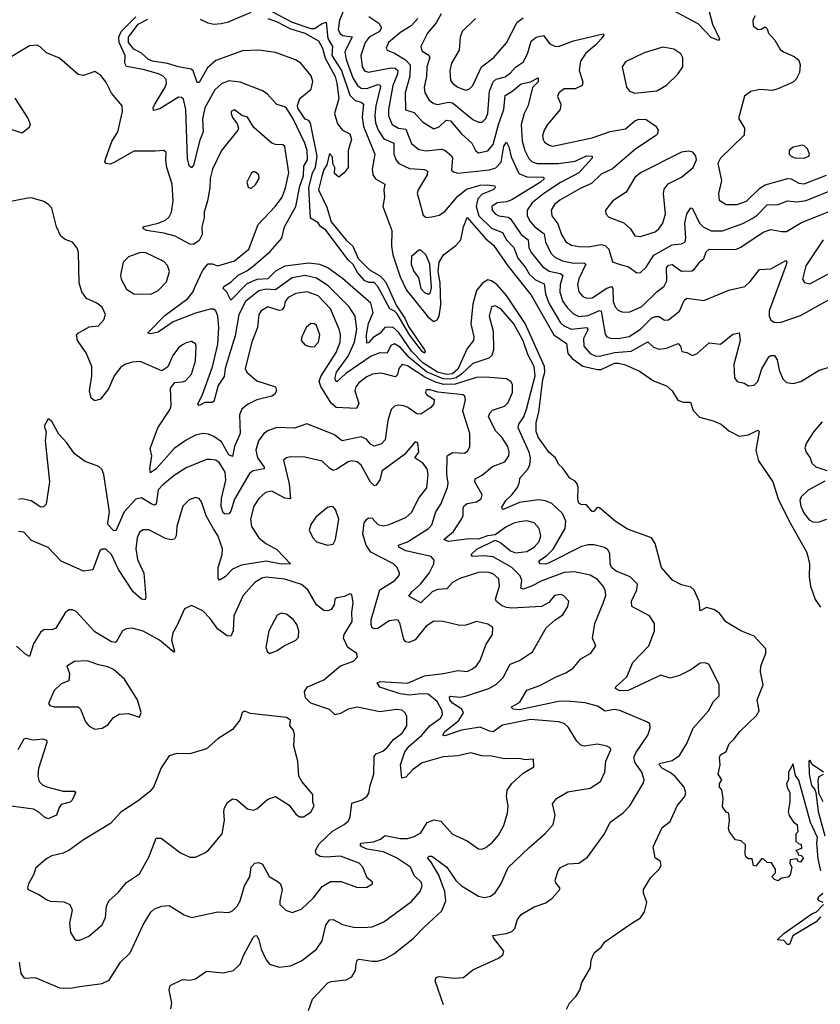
# Model space of a CAD drawing. Extents: x 1603745 to 1745082, y 385868 to 533966.
# Tile 61 of 256: x 1627342 to 1631641, y 435899 to 441188. Entities that reach past the tile are written whole.
import ezdxf

# ---------------------------------------------------------------- set-up
doc = ezdxf.new("R2010")
doc.units = 0

msp = doc.modelspace()

# ---------------------------------------------------------------- linework, layer by layer
at = {"layer": '0CON20XD'}
for points in [[(1631022.1, 441315), (1631061.8, 441165), (1631099.2, 441085), (1631095, 441076.7), (1631055, 441092.9), (1630985, 441165.5), (1630836, 441245)], [(1628310.4, 441190.4), (1628351.7, 441171.7), (1628384.8, 441164.8), (1628423, 441167), (1628462.6, 441177.5), (1628585, 441228.1)], [(1628695, 441232.2), (1628805, 441175.4), (1628905, 441141.7), (1628925, 441141.5), (1628965, 441168.6), (1628987.8, 441175), (1628996.8, 441086.8), (1629020.5, 441045), (1629017.7, 440995), (1629068.9, 440915), (1629115, 440783.5), (1629143.4, 440753.4), (1629175.7, 440745), (1629188.1, 440735), (1629181.4, 440665), (1629187, 440615), (1629248.4, 440465), (1629235.2, 440385), (1629237.2, 440355), (1629252.6, 440332.6), (1629303.3, 440305), (1629296.7, 440275), (1629301.1, 440235), (1629291, 440185), (1629339.6, 440055), (1629338.1, 439971.9), (1629345.5, 439925), (1629385, 439806.2), (1629419.2, 439735), (1629516, 439616), (1629535, 439590.3), (1629565, 439566.9), (1629584.3, 439575.7), (1629594.8, 439595), (1629603.1, 439656.9), (1629598.7, 439775), (1629589.3, 439835), (1629594.9, 439885.1), (1629618.3, 439925), (1629683, 439975), (1629710.4, 440005), (1629725.3, 440075), (1629745, 440125.5), (1629845, 440010.9), (1629886.8, 439976.8), (1629962.6, 439865), (1630088.7, 439708.7), (1630209.2, 439495), (1630278.6, 439448.6), (1630285.4, 439395.4), (1630307.9, 439367.9), (1630365, 439327.2), (1630445, 439308.4), (1630465, 439309.8), (1630535, 439342.2), (1630555, 439343.8), (1630590, 439335), (1630670.3, 439300.3), (1630745, 439247.5), (1630815, 439221.4), (1630845.7, 439195), (1630875, 439143.8), (1630903.9, 439133.9), (1630943, 439133), (1630958.8, 439088.8), (1630992, 439052), (1631065, 439033.6), (1631108, 439015), (1631149.1, 438979.1), (1631205, 438950), (1631255, 438958), (1631305, 438982.5), (1631312.5, 438975), (1631295.4, 438875.4), (1631308.3, 438818.3), (1631386, 438705), (1631414.6, 438615), (1631472.4, 438497.6), (1631568.2, 438325), (1631582.7, 438265), (1631580.9, 438195), (1631588.4, 438145), (1631613.3, 438073.3), (1631642, 438032)], [(1629084.6, 441245), (1629058.8, 441185), (1629051.1, 441135), (1629060, 441115), (1629075, 441103.3), (1629126.4, 441096.4), (1629088.1, 441015), (1629095.2, 440975), (1629130.7, 440875), (1629154.9, 440834.9), (1629175, 440820.4), (1629205, 440817.8), (1629265, 440839.8), (1629275, 440838.3), (1629279.5, 440829.5), (1629253.8, 440725), (1629247.9, 440675), (1629252.1, 440635), (1629266, 440595), (1629297.5, 440547.5), (1629350.7, 440525), (1629351.2, 440465), (1629363, 440433), (1629377.5, 440415), (1629435, 440388.2), (1629515, 440383.9), (1629532.2, 440375), (1629529.3, 440355), (1629480.9, 440275), (1629475.7, 440255), (1629484.4, 440224.4), (1629507.7, 440137.7), (1629525, 440126), (1629555, 440129.2), (1629595, 440138.1), (1629625, 440158.5), (1629691.8, 440238.2), (1629741.8, 440278.2), (1629815, 440298.5), (1629855, 440300.9), (1629892.5, 440295), (1629894.5, 440285), (1629883.6, 440275), (1629825, 440250), (1629802.3, 440225), (1629792.1, 440185), (1629807.2, 440135), (1629875, 440068.4), (1629934.3, 440044.3), (1629955.7, 440005), (1629994.3, 439964.3), (1630016.3, 439906.3), (1630057, 439857), (1630079.3, 439819.3), (1630111.4, 439791.4), (1630158.3, 439768.3), (1630164.8, 439715), (1630183.1, 439665), (1630245, 439560), (1630263.7, 439543.7), (1630305, 439524.8), (1630385, 439533.9), (1630393.3, 439525), (1630388.5, 439515), (1630369, 439475), (1630370.3, 439435), (1630405.5, 439395.5), (1630432.7, 439382.7), (1630455, 439380.6), (1630535, 439400), (1630625, 439407), (1630715, 439457.3), (1630745, 439429.6), (1630775, 439417.8), (1630815, 439424.3), (1630877.8, 439447.8), (1630889.5, 439435), (1630896.7, 439405), (1630925, 439399.5), (1630955, 439384.6), (1630980, 439395), (1631045, 439451.4), (1631105, 439445.8), (1631171.9, 439498.1), (1631205.9, 439505.9), (1631210.4, 439465), (1631177.1, 439335), (1631180.8, 439265), (1631195, 439243.8), (1631232.5, 439235), (1631255, 439221.2), (1631285, 439224), (1631305, 439243.8), (1631327.4, 439312.6), (1631365, 439377.1), (1631375, 439384.3), (1631394.3, 439384.3), (1631408.6, 439361.4), (1631419.5, 439305), (1631439.1, 439259.1), (1631460, 439240), (1631495, 439233.8), (1631535.8, 439244.2), (1631635, 439305.6), (1631695, 439322.5)], [(1629217.3, 441205), (1629269.9, 441169.9), (1629285.2, 441145), (1629273.5, 441125), (1629218.2, 441095), (1629196.8, 441065), (1629174.4, 440995.6), (1629180.7, 440935), (1629193.8, 440913.8), (1629215, 440906.5), (1629335, 440929.9), (1629357.2, 440927.1), (1629371.4, 440915), (1629370.4, 440895), (1629344.8, 440835), (1629322.3, 440705), (1629321.7, 440671.7), (1629342.5, 440625), (1629375, 440605.2), (1629415, 440599.4), (1629430.8, 440559.2), (1629445, 440523.6), (1629485, 440491.2), (1629525, 440483.7), (1629605, 440492.4), (1629625, 440487.5), (1629658.7, 440458.7), (1629665.2, 440445.2), (1629660.6, 440380.6), (1629671.2, 440371.2), (1629695, 440364.6), (1629865, 440380.8), (1629898.5, 440391.5), (1629927.3, 440422.7), (1629940.8, 440509.2), (1629955, 440529.4), (1629968.1, 440505), (1629980.7, 440450.7), (1630021.9, 440361.9), (1630065, 440343.6), (1630153.1, 440343.1), (1630159.4, 440335), (1630138.7, 440315), (1629985, 440219.8), (1629955, 440209.5), (1629905, 440204.2), (1629876.9, 440185), (1629878, 440165), (1629895, 440144.7), (1629915, 440135.3), (1629965, 440126.6), (1629977.9, 440117.9), (1630035, 440034.7), (1630071.6, 440005), (1630076.1, 439965), (1630088.3, 439938.3), (1630150.1, 439860.1), (1630185, 439838), (1630244.4, 439825), (1630258.4, 439815), (1630244.3, 439764.3), (1630242.3, 439725), (1630258.6, 439675), (1630281.7, 439641.7), (1630315, 439607.2), (1630345, 439594.3), (1630395, 439598.7), (1630455, 439625.2), (1630465, 439622.9), (1630485, 439498.8), (1630495.3, 439485.3), (1630515, 439476.9), (1630555, 439475.3), (1630615, 439485.9), (1630675, 439526.5), (1630735, 439584.4), (1630755, 439593.1), (1630775, 439594), (1630805, 439573.3), (1630825, 439575.6), (1630885, 439623.1), (1630910.6, 439679.4), (1630925, 439691.5), (1631015, 439679.4), (1631150, 439735), (1631235, 439755.6), (1631265, 439782.2), (1631315, 439845.5), (1631375, 439848.9), (1631456.7, 439895), (1631461.4, 439885), (1631455.6, 439865.6), (1631366.1, 439625), (1631366.7, 439596.7), (1631375, 439574), (1631392.9, 439562.9), (1631425, 439562.1), (1631535, 439598.7), (1631785, 439737.9)], [(1629605, 441219.1), (1629578.3, 441171.7), (1629532.1, 441115), (1629495.4, 441045), (1629501.7, 441021.7), (1629538, 440998), (1629544.7, 440985), (1629528.8, 440935), (1629526.9, 440885), (1629513.7, 440825), (1629516.9, 440795), (1629540.4, 440755), (1629565, 440737.8), (1629585, 440732.4), (1629645, 440744.4), (1629665, 440741.5), (1629775, 440652.2), (1629805, 440636.9), (1629825, 440638.2), (1629845, 440657.8), (1629856.4, 440685), (1629864.8, 440805), (1629884.9, 440855.1), (1629901.1, 440868.9), (1629948.9, 440881.1), (1629977.1, 440902.9), (1630005, 440933.9), (1630047.5, 440962.5), (1630070.1, 441009.9), (1630087.6, 441072.4), (1630115, 441094.7), (1630155, 441103.3), (1630188.5, 441058.5), (1630215, 441045.6), (1630235, 441044.5), (1630315.2, 441074.8), (1630475, 441112.5), (1630478.8, 441105), (1630464.3, 441085), (1630437.5, 441055), (1630381, 441009), (1630353.1, 440965), (1630346, 440915), (1630366.2, 440855), (1630361.5, 440835), (1630325, 440817.1), (1630265, 440817.1), (1630236, 440795), (1630229.2, 440775), (1630248.1, 440735), (1630243.7, 440706.3), (1630175.4, 440624.6), (1630157.5, 440595), (1630149.6, 440565), (1630151.8, 440545), (1630160.7, 440530.7), (1630184.1, 440514.1), (1630205, 440509.6), (1630415.7, 440554.3), (1630513.1, 440586.9), (1630595, 440602.7), (1630645, 440644.4), (1630666.3, 440653.7), (1630705, 440651.8), (1630756.9, 440616.9), (1630770.8, 440595), (1630767.2, 440575), (1630756.6, 440563.4), (1630649.5, 440495), (1630525, 440386.1), (1630465, 440358), (1630411.8, 440308.2), (1630355, 440282.9), (1630241.4, 440218.6), (1630213.1, 440195), (1630196.2, 440165), (1630199.2, 440135), (1630231.7, 440091.7), (1630250.6, 440035), (1630275, 439994.6), (1630305, 439976.9), (1630345, 439969.5), (1630395, 439967.6), (1630465, 439980.3), (1630485, 439975.3), (1630505.9, 439955), (1630525, 439888), (1630560, 439875), (1630610.4, 439860.4), (1630655, 439827.5), (1630675, 439830)], [(1631291.3, 441208.7), (1631278.6, 441185), (1631280.8, 441155), (1631305, 441136.2), (1631323.3, 441136.7), (1631345, 441150), (1631355, 441140), (1631363.3, 441115), (1631397.6, 441077.6), (1631425, 441028.8), (1631443.3, 441015), (1631500.9, 440990.9), (1631525, 440970), (1631533.3, 440945), (1631529.4, 440905), (1631512.1, 440867.9), (1631495, 440852), (1631413, 440817), (1631385, 440808.6), (1631316.2, 440813.8), (1631267.9, 440802.1), (1631233.2, 440776.8), (1631203.8, 440665), (1631204, 440655), (1631234, 440605), (1631231.7, 440568.3), (1631105.6, 440445), (1631091.2, 440415), (1631109.6, 440325), (1631093.8, 440253.8), (1631098.5, 440218.5), (1631135, 440194.5)], [(1631177.5, 437325), (1631208.8, 437365), (1631299.2, 437450.8), (1631312.9, 437475), (1631301.4, 437535), (1631334.8, 437615), (1631320.5, 437685), (1631321.5, 437715), (1631348.5, 437785), (1631347.7, 437807.7), (1631285, 437876), (1631214.3, 437904.3), (1631133.4, 437953.4), (1631099.1, 437999.1), (1631070, 438020), (1631029.3, 438030.7), (1630995, 438012.5), (1630990, 438065), (1630964, 438124), (1630945, 438138.8), (1630895, 438152.9), (1630847, 438177), (1630787.3, 438245), (1630753.9, 438373.9), (1630735, 438404.3), (1630605, 438450.7), (1630539.2, 438495), (1630455, 438566.2), (1630443.3, 438566.7), (1630425, 438546.7), (1630415, 438546.2), (1630385, 438581.2), (1630355, 438584.3), (1630345, 438591.2), (1630339.4, 438615), (1630341.5, 438675), (1630335.3, 438695.3), (1630325, 438709.4), (1630295.7, 438725.7), (1630259.1, 438779.1), (1630235, 438801.2), (1630219.2, 438835), (1630185, 438863.6), (1630125.3, 438945), (1630114.7, 438975), (1630115.8, 439025), (1630129.5, 439080.5), (1630150.2, 439255), (1630161.9, 439295), (1630159.2, 439325), (1630056, 439556), (1629956.2, 439706.2), (1629905, 439764.4), (1629875, 439786), (1629855, 439790), (1629827.5, 439772.5), (1629795, 439733.8), (1629775, 439660), (1629764.5, 439554.5), (1629780.7, 439485), (1629779.4, 439465), (1629745, 439422.3), (1629695, 439310.1), (1629665, 439286), (1629635, 439281.6), (1629585, 439295), (1629505.7, 439345), (1629445, 439407.4), (1629375, 439509.2), (1629345, 439535.5), (1629302.1, 439535), (1629275, 439502.2), (1629239.5, 439480.5), (1629215, 439453.1), (1629205, 439450.8), (1629204.8, 439494.8), (1629214.6, 439555.4), (1629240.6, 439615), (1629226.5, 439665), (1629075, 439798.6), (1628996.1, 439855), (1628952.6, 439872.6), (1628895, 439880.1), (1628765, 439864.8), (1628715, 439837.1), (1628675, 439796), (1628615, 439792.9), (1628560.7, 439769.3), (1628475, 439680.8), (1628453.9, 439723.9), (1628434.3, 439745), (1628437.8, 439755), (1628475, 439778.3), (1628514.2, 439815), (1628561.4, 439838.6), (1628596, 439864), (1628686.9, 439943.1), (1628748.8, 440015), (1628763.6, 440075), (1628824.5, 440185.5), (1628845.4, 440294.6), (1628865, 440350), (1628868.1, 440401.9), (1628887, 440435), (1628885.3, 440485), (1628872.4, 440525), (1628810.8, 440655), (1628775, 440712.9), (1628765, 440720.9), (1628722.1, 440732.1), (1628669.8, 440789.8), (1628646.2, 440806.2), (1628525, 440852.7), (1628465, 440858.9), (1628425, 440843.8), (1628389.1, 440810.9), (1628335.2, 440715), (1628323.6, 440653.6), (1628326.1, 440585), (1628308.5, 440541.5), (1628275, 440406.2), (1628265, 440392), (1628252.4, 440402.4), (1628243.1, 440443.1), (1628234, 440705), (1628222.1, 440762.1), (1628211.1, 440771.1), (1628195, 440771.8), (1628095, 440709.7), (1628060.5, 440700.5), (1628058.5, 440715), (1628065, 440731.4), (1628123.2, 440825), (1628130, 440845), (1628127.7, 440867.7), (1628112.5, 440885), (1628087.4, 440897.4), (1628005, 440920.6), (1627915.9, 440935.9), (1627906.1, 440955), (1627907.9, 440995), (1627874.9, 441065), (1627873.7, 441095), (1627886.2, 441125), (1627965, 441203.3)], [(1628674, 441194), (1628725, 441176.9), (1628791.6, 441141.6), (1628872.1, 441115), (1628945.7, 441075), (1628966.9, 441035), (1628981.3, 440981.3), (1629035, 440883.3), (1629045, 440848), (1629055.8, 440764.2), (1629032.9, 440685), (1629049.1, 440629.1), (1629074.4, 440594.4), (1629114, 440575), (1629122.9, 440545), (1629105.6, 440485), (1629106, 440395), (1629083.8, 440365), (1629055, 440342.5), (1629031.7, 440361.7), (1629033.3, 440395), (1629022.5, 440415), (1629021.7, 440451.7), (1629005, 440470), (1628990.9, 440409.1), (1628975, 440383.8), (1628964.2, 440345.8), (1628945.5, 440275), (1628991.1, 440181.1), (1629015, 440102.9), (1629095, 440003.3), (1629130.9, 439970.9), (1629158.6, 439905), (1629219.2, 439845), (1629279.6, 439809.6), (1629307.9, 439777.9), (1629364, 439654), (1629409.6, 439585), (1629429.3, 439539.3), (1629515.5, 439415), (1629519.4, 439405), (1629515, 439396.2), (1629505, 439404.6), (1629435, 439495.7), (1629368.1, 439608.1), (1629355, 439622.5), (1629329.5, 439635), (1629265, 439754.3), (1629245, 439775.8), (1629217.2, 439777.2), (1629195, 439785.5), (1629155, 439829.6), (1629132.2, 439872.2), (1629105, 439897.3), (1628985, 440057.8), (1628957.5, 440077.5), (1628945, 440096.7), (1628902.5, 440122.5), (1628894.9, 440285), (1628914.6, 440365), (1628929.5, 440395), (1628939.3, 440455), (1628903.2, 440633.2), (1628895, 440646.7), (1628875, 440654), (1628835, 440713.5), (1628833.4, 440726.6), (1628845.5, 440765), (1628906.9, 440815), (1628915.3, 440855.3), (1628906.5, 440886.5), (1628850.8, 440955), (1628822.4, 440972.4), (1628715, 441012.1), (1628625.6, 441024.4), (1628538.9, 441021.1), (1628395, 440968.7), (1628349.9, 440930.1), (1628305, 440850), (1628295, 440851.2), (1628273.2, 440913.2), (1628262.9, 440922.9), (1628195, 440934.4), (1628135, 440953.6), (1628055, 440966.1), (1628033.1, 440975), (1627995, 441008), (1627955, 441029.4), (1627926.7, 441065), (1627925.2, 441095), (1627978.2, 441165), (1628028.9, 441191.1)], [(1629478.9, 441195), (1629444.7, 441155), (1629389.2, 441120.8), (1629322.5, 441065), (1629310, 441035), (1629315, 441024.3), (1629355, 441008.2), (1629413.3, 440973.3), (1629438.1, 440945), (1629436.4, 440885), (1629411.6, 440795), (1629414, 440704), (1629460.2, 440690.2), (1629505, 440639.2), (1629565, 440601.2), (1629595, 440612.3), (1629632.2, 440647.8), (1629655, 440644.7), (1629713.8, 440575), (1629768.8, 440525), (1629788.8, 440485), (1629805, 440472.7), (1629855, 440484.2), (1629885, 440517.5), (1629912.6, 440625), (1629940.9, 440705), (1629948.3, 440781.7), (1629985, 440802.2), (1630035, 440843.6), (1630085, 440854.2), (1630126.1, 440876.1), (1630125.4, 440855), (1630095.9, 440824.1), (1630072.2, 440727.8), (1630051.2, 440685), (1630035.3, 440625.3), (1630039.3, 440535), (1630053.5, 440485), (1630075, 440442.1), (1630093.8, 440423.8), (1630121.2, 440415), (1630235, 440416), (1630325, 440428.6), (1630385, 440457.1), (1630416, 440455), (1630415.6, 440445), (1630345, 440365.7), (1630245, 440313.7), (1630155.9, 440254.1), (1630094.1, 440205), (1630067.1, 440165), (1630067.2, 440135), (1630083.2, 440103.2), (1630107.3, 440075), (1630157.5, 440037.5), (1630164.5, 439994.5), (1630193.3, 439933.3), (1630215, 439912.6), (1630256.7, 439893.3), (1630315, 439880.7), (1630371.5, 439881.5), (1630382.5, 439875), (1630344.4, 439795.6), (1630336.6, 439765), (1630345, 439725.8), (1630365, 439701.2), (1630385, 439692), (1630415, 439693.5), (1630495, 439746.4), (1630520, 439755), (1630526.8, 439745), (1630528, 439675), (1630539.2, 439645), (1630555, 439628), (1630575, 439618), (1630615, 439616.9), (1630683.2, 439646.8), (1630763.3, 439726.7), (1630802.8, 439757.2), (1630816.5, 439785), (1630814.8, 439855), (1630825, 439870), (1630845, 439873.8), (1630895, 439837.7), (1630951.1, 439838.9), (1630965, 439847.1), (1630995, 439889.2), (1631014.6, 439905.4), (1631028.8, 439941.2), (1631044, 439955), (1631187.1, 439952.9), (1631215, 439965.4), (1631335, 440046.2), (1631375, 440061.2), (1631435, 440049.6), (1631459.2, 440050.8), (1631540.6, 440099.4), (1631715, 440169.3)], [(1629789.5, 441195), (1629718.5, 441125), (1629706.4, 441095), (1629701.5, 441025), (1629660.4, 440955), (1629651.2, 440915), (1629655, 440862), (1629667.5, 440845), (1629695, 440826.5), (1629735, 440809.5)], [(1629735, 440809.5), (1629755, 440814.4), (1629775, 440834.3), (1629821.8, 440935), (1629887.5, 440985), (1629955, 441064.4), (1630012.5, 441175), (1630045, 441198.5)], [(1630278.3, 435871.7), (1630293.3, 435905), (1630328.8, 435941.2), (1630350, 435975), (1630361.2, 436015), (1630406.7, 436095), (1630410, 436135), (1630426.7, 436175), (1630463.8, 436206.2), (1630483.8, 436235), (1630617.5, 436327.5), (1630675, 436363.3), (1630696.7, 436395), (1630708.8, 436445), (1630691.2, 436495), (1630692, 436515), (1630730, 436580), (1630776.2, 436625), (1630786.2, 436645), (1630782.5, 436665), (1630753.3, 436685), (1630743.8, 436745), (1630792.2, 436847.8), (1630835, 436880), (1630871.8, 436965), (1630913.5, 437015), (1630919.6, 437035), (1630909.2, 437065), (1630861.6, 437121.6), (1630834.5, 437144.5), (1630793.8, 437165), (1630775.7, 437185), (1630777.5, 437192.5), (1630845, 437208), (1630885, 437234.5), (1630925, 437300), (1630958.2, 437381.8), (1631040, 437475), (1631068, 437525), (1631097.5, 437555), (1631098.1, 437615), (1631045, 437723.3), (1631025, 437733.8), (1630995, 437732), (1630945, 437695.8), (1630885, 437664.3), (1630835, 437650), (1630785, 437666), (1630608.8, 437585), (1630565, 437583.5), (1630542, 437595), (1630542.5, 437605), (1630602.2, 437657.8), (1630633.8, 437735), (1630720.7, 437825), (1630749.7, 437905), (1630750.4, 437945), (1630724.4, 437985), (1630628.6, 438035), (1630627.5, 438065), (1630655.4, 438125), (1630658.6, 438155), (1630619.2, 438195), (1630545, 438225.4), (1630520, 438245), (1630512.2, 438265), (1630510.7, 438320.7), (1630499.8, 438339.8), (1630482, 438352), (1630427.3, 438367.3), (1630395, 438367.1), (1630357.9, 438357.9), (1630185, 438269.5), (1630165, 438262.9), (1630138.8, 438265), (1630129.4, 438275), (1630135.6, 438285), (1630171.3, 438308.7), (1630205.8, 438344.2), (1630270.3, 438455), (1630274.7, 438494.7), (1630256.2, 438535), (1630199.1, 438589.1), (1630165, 438603.9), (1630125, 438609.2), (1630025.1, 438594.9), (1629937.5, 438557.5), (1629928.1, 438565), (1629952.9, 438605), (1629985, 438635.4), (1630014.5, 438675), (1630026.2, 438703.8), (1630027.1, 438725), (1630069, 438771), (1630081.1, 438795), (1630084.3, 438835), (1630077.3, 438865), (1630017.7, 438995), (1630021.4, 439015), (1630048, 439055), (1630063.9, 439095), (1630088, 439192), (1630110.5, 439275), (1630103.5, 439325), (1630070.4, 439390.4), (1630045, 439462.3), (1629995, 439553.8), (1629925.5, 439635), (1629895, 439651.5), (1629874.4, 439645), (1629862.1, 439595), (1629884.1, 439514.1), (1629885.7, 439415), (1629877.5, 439385), (1629860.4, 439369.6), (1629775, 439341.5), (1629715.4, 439285), (1629685, 439264.6), (1629653, 439257.1), (1629615, 439259), (1629526.7, 439296.7), (1629433.2, 439373.2), (1629385, 439428.3), (1629355, 439446.7), (1629335, 439437.9), (1629315, 439397.1), (1629275, 439398.9), (1629229.8, 439379.8), (1629092.3, 439287.7), (1629045, 439243.6), (1629038.3, 439248.3), (1629035.9, 439265.9), (1629043.4, 439295), (1629105, 439380.3), (1629140, 439455), (1629151.2, 439525), (1629142.6, 439595), (1629111.6, 439645), (1628997.7, 439757.7), (1628935, 439800), (1628875, 439813.5), (1628805, 439801), (1628715, 439737.3), (1628665, 439741.4), (1628625, 439731.1), (1628554.3, 439675), (1628517.7, 439605), (1628499.4, 439490.6), (1628466.4, 439386.4), (1628444.1, 439315), (1628439.3, 439270.7), (1628406.7, 439223.3), (1628385, 439136.7), (1628375, 439130.8), (1628335, 439130.9), (1628305, 439115.8), (1628298.1, 439125), (1628320.6, 439169.4), (1628376.3, 439323.7), (1628405.4, 439444.6), (1628410.3, 439535), (1628405, 439596.2), (1628395, 439624.4), (1628382.6, 439632.6), (1628365, 439633.4), (1628285, 439612.2), (1628165.8, 439564.2), (1628085, 439508.8), (1628045, 439500.8), (1628027.5, 439505), (1628120.2, 439599.8), (1628245, 439690.3), (1628271.6, 439725), (1628284.3, 439754.3), (1628325, 439843.3), (1628354.2, 439875.8), (1628375, 439875.8), (1628405, 439865.7), (1628495, 439892.2), (1628572.1, 439955), (1628622.3, 440087.7), (1628715, 440186.2), (1628750.5, 440235), (1628768.6, 440285), (1628786.3, 440365), (1628765, 440506.2), (1628755, 440515.8), (1628715, 440516.9), (1628695, 440524.4), (1628599.6, 440609.6), (1628565, 440663.8), (1628533.8, 440673.8), (1628495, 440703.3), (1628477.5, 440695), (1628476.7, 440685), (1628485, 440662.5), (1628509.5, 440629.5), (1628516, 440605), (1628512.5, 440595), (1628425.3, 440484.7), (1628376.1, 440385), (1628364.1, 440335), (1628362.9, 440285), (1628350.9, 440215), (1628331.5, 440155), (1628331.8, 440125), (1628320.4, 440075), (1628321.8, 440035), (1628305, 440002.5), (1628275, 439980), (1628255, 439981.4), (1628175.8, 440025.8), (1628115, 440042.1), (1628022, 440055), (1628006.2, 440065), (1628003.3, 440075), (1628085, 440095.2), (1628125, 440111.7), (1628145, 440129.1), (1628156.1, 440155), (1628165.9, 440215), (1628161.1, 440305), (1628132.2, 440395), (1628126, 440434), (1628128.8, 440475), (1628115, 440486.2), (1628068.9, 440481.1), (1627955, 440482.5), (1627845, 440419.2), (1627825, 440412.9), (1627806.7, 440415), (1627799.4, 440425), (1627803.8, 440445), (1627837, 440533), (1627867.7, 440585), (1627894.2, 440695), (1627891.2, 440725), (1627835, 440794.2), (1627804.7, 440854.7), (1627778.1, 440888.1), (1627745, 440909.4), (1627685, 440888.9), (1627655, 440892.9), (1627555, 440981.1), (1627485, 441010.6), (1627452.4, 441042.4), (1627435, 441050.8), (1627395, 441047.5), (1627290, 440985)], [(1630645, 440794), (1630763.6, 440806.4), (1630815, 440835.6), (1630875.7, 440895), (1630902.9, 440935), (1630903.2, 440983.2), (1630892.5, 441005), (1630855, 441029.4), (1630795, 441041.4), (1630695, 441010.8), (1630595, 440961.2), (1630576.7, 440935), (1630600, 440825), (1630616.7, 440805), (1630645, 440794)], [(1627315.7, 440765.8), (1627387.9, 440655), (1627398.5, 440625), (1627391.8, 440608.2), (1627355, 440578.1), (1627275, 440605.5)], [(1630675, 440023.6), (1630755, 440048.2), (1630774.5, 440065), (1630794.5, 440095), (1630809.2, 440145), (1630798.5, 440255), (1630802.2, 440277.8), (1630823.1, 440306.9), (1630895, 440342.9), (1630958.5, 440395), (1630976.9, 440435), (1630973.1, 440455), (1630956.5, 440476.5), (1630935, 440482.1), (1630895, 440476.4), (1630675, 440365.5), (1630645, 440340), (1630597.8, 440262.2), (1630526.2, 440215), (1630486.7, 440165), (1630488.8, 440145), (1630505, 440127.1), (1630586.7, 440096.7), (1630621.4, 440065), (1630645, 440027.5), (1630675, 440023.6)], [(1631555, 440444.4), (1631580, 440455), (1631583.8, 440465), (1631572, 440495), (1631555, 440510), (1631545, 440514), (1631495.9, 440504.1), (1631473.8, 440485), (1631474, 440465), (1631484.6, 440454.6), (1631505, 440445.6), (1631555, 440444.4)], [(1628585, 440282), (1628609.2, 440305), (1628627.1, 440335), (1628625.5, 440355.5), (1628605, 440370), (1628595, 440370), (1628585, 440361.2), (1628560.8, 440315), (1628568, 440288), (1628585, 440282)], [(1631135, 440194.5), (1631195, 440194.7), (1631245, 440212.7), (1631317.1, 440282.9), (1631345, 440300.6), (1631465.9, 440335.9), (1631485, 440334), (1631525, 440310), (1631555, 440306.7), (1631675, 440352.2)], [(1630675, 439830), (1630705, 439859.4), (1630746.4, 439923.6), (1630845, 439978.6), (1630895.9, 439984.1), (1630915.2, 439994.8), (1630919.3, 440015), (1630912.9, 440095), (1630925, 440146), (1630945, 440178), (1630955, 440174), (1630991.6, 440095), (1631011.2, 440075), (1631055, 440054.8), (1631115, 440053.1), (1631225.8, 440094.2), (1631275, 440119.8), (1631301.7, 440138.3), (1631355, 440192.8), (1631415, 440194.7), (1631465, 440215.9), (1631515, 440209.7), (1631565, 440217.1), (1631725, 440282.2)], [(1629617.5, 435895), (1629572.9, 436025), (1629577.3, 436042.7), (1629595, 436048.1), (1629675, 436039.2), (1629725, 436043.3), (1629775, 436083.8), (1629912.7, 436147.3), (1629935.8, 436164.2), (1629941.2, 436185), (1629886.2, 436255), (1629882.3, 436267.7), (1629955, 436278.6), (1629985, 436290), (1630001.2, 436305), (1630015.7, 436355), (1630035, 436380.8), (1630105, 436421.4), (1630167, 436443), (1630201.7, 436468.3), (1630242.5, 436515), (1630242.5, 436525), (1630220.8, 436550.8), (1630216.7, 436565), (1630232.9, 436615), (1630245, 436633.3), (1630287, 436653), (1630345, 436657.5), (1630390.2, 436689.8), (1630482.2, 436815), (1630513.1, 436876.9), (1630582.6, 436927.4), (1630617.5, 436965), (1630691.4, 437088.6), (1630695.5, 437104.5), (1630682.8, 437145), (1630646.8, 437195), (1630640.2, 437225), (1630650.3, 437249.7), (1630714.6, 437345.4), (1630727.8, 437382.2), (1630725.8, 437405), (1630713.7, 437413.7), (1630565, 437476.2), (1630535, 437482.9), (1630485, 437473.3), (1630445, 437500.5), (1630377.6, 437517.6), (1630282.2, 437527.8), (1630235, 437524.8), (1630025, 437480.3), (1629991.2, 437485), (1629981.2, 437495), (1630027.7, 437522.3), (1630065, 437586.6), (1630135, 437611.2), (1630221.8, 437658.2), (1630275, 437679.6), (1630314.2, 437705), (1630355, 437754.3), (1630409.2, 437785), (1630436.2, 437825), (1630417.5, 437865), (1630429.3, 437945), (1630474.3, 438054.3), (1630489.1, 438095), (1630486.2, 438125), (1630475.7, 438145.7), (1630445, 438180), (1630405, 438203.6), (1630321.5, 438221.5), (1630265, 438218.1), (1630145, 438174.3), (1630087, 438143), (1630045, 438129.3), (1630033.4, 438135), (1630037.4, 438175), (1630029.9, 438199.9), (1629985, 438244.5), (1629885, 438302), (1629835, 438307.8), (1629772.5, 438305), (1629766.2, 438315), (1629796, 438344), (1629895, 438391.4), (1629925, 438378.2), (1629976.5, 438335), (1630004.8, 438324.8), (1630065, 438331.7), (1630105, 438355.3), (1630130.9, 438385), (1630139.6, 438415), (1630131.8, 438455), (1630105, 438484.5), (1630065, 438495.4), (1630025, 438491.1), (1629995, 438483.8), (1629952.5, 438462.5), (1629895, 438420), (1629853.3, 438415), (1629805, 438397.3), (1629755, 438398.6), (1629645, 438384.1), (1629620, 438395), (1629672, 438438), (1629715, 438504.3), (1629722.5, 438525), (1629723.5, 438565), (1629730.9, 438579.1), (1629745, 438589.2), (1629795, 438597.5), (1629819.4, 438615), (1629825.4, 438635.4), (1629786.2, 438705), (1629788, 438722), (1629825, 438741.6), (1629881.3, 438788.7), (1629946.8, 438813.2), (1629968.2, 438845), (1629970.7, 438865), (1629962.5, 438895), (1629930.4, 438945), (1629898, 438978), (1629860, 439055), (1629865.8, 439074.2), (1629880.4, 439089.6), (1629945, 439112.3), (1629965, 439132.2), (1629988.5, 439185), (1629988.3, 439228.3), (1629978.8, 439245), (1629955, 439258.1), (1629842.9, 439267.1), (1629795, 439266.5), (1629680.5, 439229.5), (1629619, 439229), (1629575, 439241.2), (1629517.1, 439267.1), (1629425, 439329.4), (1629395, 439335.3), (1629376.8, 439315), (1629369.7, 439280.3), (1629360.5, 439269.5), (1629285, 439289.2), (1629235.7, 439284.3), (1629205, 439270), (1629162.8, 439237.2), (1629146.9, 439215), (1629141.3, 439195), (1629163.6, 439126.4), (1629150.7, 439099.3), (1629041.4, 439105), (1629015, 439127.7), (1628957.9, 439217.9), (1628950.3, 439245), (1628958.5, 439271.5), (1629040.5, 439399.5), (1629063.4, 439455), (1629064.7, 439494.7), (1629057.5, 439525), (1629011.1, 439635), (1628945, 439704.2), (1628885, 439726.8), (1628825, 439717.1), (1628783.8, 439695), (1628767.8, 439675), (1628762, 439645), (1628751.2, 439628.8), (1628735, 439626.8), (1628675, 439646.2), (1628637.8, 439625), (1628626.2, 439603.8), (1628619.2, 439535), (1628587.5, 439455), (1628552.7, 439315), (1628562.2, 439295), (1628615, 439248.8), (1628715, 439215.6), (1628721.4, 439195), (1628709.2, 439175), (1628695, 439165.7), (1628615, 439145.5), (1628565, 439121.1), (1628534, 439096), (1628521.2, 439065), (1628524.8, 438965), (1628494.4, 438895), (1628485, 438840.8), (1628465, 438850.7), (1628425, 438920.6), (1628385, 438948.2), (1628355, 438961.8), (1628325, 438965.5), (1628285, 438955.4), (1628235, 438930), (1628170.9, 438885), (1628075, 438776), (1628044.3, 438754.3), (1628041.1, 438775), (1628050.4, 438845), (1628042.9, 438885), (1628083.7, 438996.3), (1628150.4, 439095), (1628155.5, 439115.5), (1628151.4, 439208.6), (1628175, 439240), (1628215, 439241.9), (1628231.3, 439248.7), (1628265, 439284.2), (1628285.4, 439355), (1628290, 439435), (1628285, 439446.2), (1628265, 439459.2), (1628235, 439452.5), (1628215, 439440.6), (1628194.3, 439425), (1628164, 439385), (1628137.3, 439322.7), (1628105, 439301.2), (1627988.3, 439351.7), (1627945, 439348.5), (1627906, 439336), (1627885, 439321.4), (1627848.2, 439275), (1627817.8, 439205), (1627775, 439150), (1627745, 439141.4), (1627725.8, 439155), (1627717.3, 439195), (1627729.6, 439275), (1627729.5, 439325), (1627698.3, 439398.3), (1627651.9, 439465), (1627647, 439493), (1627656.2, 439505), (1627715, 439537.5), (1627765.6, 439544.4), (1627793.3, 439575), (1627802.5, 439605), (1627785, 439643.3), (1627755, 439665.8), (1627700.7, 439690.7), (1627675.6, 439725.6), (1627661.5, 439775), (1627657.1, 439937.1), (1627650, 439960), (1627625, 439993.3), (1627585, 440008), (1627562, 440025), (1627539.5, 440075), (1627513.8, 440175), (1627495.9, 440195.9), (1627471.2, 440211.2), (1627405, 440230.8), (1627385, 440229.2), (1627265, 440205.6)], [(1631657.1, 440005), (1631564, 439865), (1631545.7, 439795), (1631555.7, 439775.7), (1631585, 439768.6), (1631725, 439844.6)], [(1628045, 439714.3), (1628085, 439733.1), (1628130.1, 439779.9), (1628145.4, 439835), (1628135, 439867.5), (1628115, 439888.5), (1628015, 439937.1), (1627985, 439936.4), (1627925, 439914.4), (1627896.9, 439885), (1627882.5, 439815), (1627886.7, 439795), (1627915, 439740), (1627955, 439715.7), (1628045, 439714.3)], [(1629535, 439713.9), (1629547.3, 439722.7), (1629552.8, 439747.2), (1629544.8, 439874.8), (1629525, 439922.9), (1629495, 439950), (1629485, 439950), (1629445, 439916.2), (1629444.6, 439875), (1629458.2, 439835), (1629483.4, 439803.4), (1629496, 439745), (1629515, 439721.8), (1629535, 439713.9)], [(1628905, 439430.8), (1628925, 439433.1), (1628946.7, 439455), (1628952.7, 439495), (1628935, 439546), (1628924.1, 439554.1), (1628905, 439556), (1628879.2, 439535), (1628855.8, 439485), (1628854, 439465), (1628875, 439440), (1628905, 439430.8)], [(1628891.9, 435865), (1628913.1, 435926.9), (1628996, 436014), (1629015, 436021.5), (1629095, 436030), (1629124.5, 436045.5), (1629145, 436080), (1629148.9, 436115), (1629154.2, 436135), (1629165, 436141.4), (1629235, 436130), (1629265, 436131.1), (1629305, 436143.3), (1629350.9, 436169.1), (1629455, 436251.9), (1629515, 436315.6), (1629608.9, 436401.1), (1629629.3, 436455), (1629624.7, 436505.3), (1629592.6, 436592.6), (1629551.9, 436661.9), (1629531.2, 436685), (1629540, 436695), (1629555, 436694.2), (1629636.2, 436636.2), (1629683.7, 436563.7), (1629714, 436535), (1629805, 436479.2), (1629838.3, 436471.7), (1629869.8, 436480.2), (1629895, 436498), (1629926, 436544), (1629965, 436634.2), (1630075, 436739.4), (1630163.8, 436816.2), (1630205.8, 436865), (1630217.1, 436915), (1630202.9, 436975), (1630224.3, 437005), (1630285, 437040.9), (1630405, 437059.2), (1630461.2, 437095), (1630483.1, 437145), (1630490, 437205), (1630516.9, 437265), (1630514.2, 437274.2), (1630495, 437285.5), (1630445, 437296.9), (1630375.4, 437284.6), (1630355, 437290), (1630332.6, 437312.6), (1630289.4, 437385), (1630265, 437406.5), (1630235, 437416.4), (1630085, 437429.2), (1629935, 437398.1), (1629885, 437362.8), (1629865, 437365.3), (1629815, 437387.4), (1629715, 437371.4), (1629625, 437341.1), (1629613.7, 437343.7), (1629625.4, 437365), (1629697.8, 437422.2), (1629724.6, 437465), (1629715.5, 437485), (1629665, 437517.1), (1629652.1, 437535), (1629650.2, 437549.8), (1629655.5, 437554.5), (1629705, 437549.3), (1629735, 437554.3), (1629861.1, 437595), (1629902.2, 437617.8), (1629938.2, 437655), (1629975, 437725.6), (1630025, 437745.6), (1630095, 437792.9), (1630168, 437922), (1630218, 437965), (1630259.1, 437990.9), (1630284.3, 438035), (1630290, 438065), (1630262, 438095), (1630245, 438100.9), (1630214.4, 438095), (1630183.2, 438056.8), (1630144.5, 438035.5), (1629985, 438026.2), (1629955, 438029.5), (1629928.8, 438041.2), (1629902.4, 438062.4), (1629897.1, 438075), (1629917.7, 438145), (1629914, 438184), (1629885, 438211.5), (1629855, 438219.4), (1629805, 438217.9), (1629705, 438185.3), (1629665, 438163.8), (1629635, 438130.5), (1629585, 438126.7), (1629556.7, 438115), (1629495, 438055.5), (1629431.3, 438091.3), (1629446.9, 438115), (1629494.2, 438155), (1629539.7, 438215), (1629566.2, 438265), (1629568.1, 438285), (1629551.2, 438305), (1629415.6, 438335), (1629377.1, 438355), (1629376, 438365), (1629425, 438383.2), (1629536.5, 438455), (1629555.7, 438474.3), (1629577.1, 438545), (1629603.7, 438586.3), (1629639.1, 438675), (1629642.4, 438697.6), (1629635.3, 438744.7), (1629636.7, 438845), (1629665, 438863.8), (1629730.2, 438859.8), (1629747.3, 438872.7), (1629758.9, 438895), (1629759.6, 438965), (1629721.5, 439085), (1629735.5, 439145.5), (1629732.9, 439165), (1629723.6, 439173.6), (1629586.8, 439186.7), (1629545, 439200), (1629525, 439199.2), (1629520, 439185), (1629526, 439175), (1629567, 439147), (1629566, 439125), (1629550, 439105), (1629495, 439069.4), (1629475, 439071.1), (1629425.7, 439105.7), (1629405, 439113.1), (1629375, 439118.2), (1629355, 439111.1), (1629336.2, 439093.8), (1629318.7, 439035), (1629305, 438930.8), (1629285, 438910), (1629245, 438897.8), (1629225, 438907.8), (1629203.3, 438935), (1629175, 438946.6), (1629073.3, 438925), (1629028.9, 438958.9), (1628933, 438997), (1628882.7, 439017.3), (1628816.7, 438993.3), (1628722.7, 438997.3), (1628678.3, 438981.7), (1628652.2, 438965), (1628623.8, 438925), (1628609.3, 438875), (1628619.5, 438835), (1628654.5, 438785), (1628654.3, 438775.7), (1628595.2, 438764.8), (1628575, 438750.9), (1628495, 438612.3), (1628475, 438547.8), (1628465, 438532.8), (1628445, 438531.4), (1628435, 438539.7), (1628423.3, 438573.3), (1628424.4, 438615.6), (1628448.5, 438715), (1628445, 438756.7), (1628415, 438807.5), (1628395, 438821.1), (1628365, 438826.1), (1628344, 438825), (1628235, 438781.5), (1628170.9, 438739.1), (1628109.9, 438690.1), (1628085, 438661.9), (1628074.6, 438585.4), (1628065, 438580.4), (1628047.9, 438587.9), (1627995, 438619.7), (1627965, 438611.8), (1627903, 438545), (1627857.8, 438442.2), (1627845, 438444.4), (1627816.5, 438475), (1627814.6, 438484.6), (1627823.3, 438545), (1627793.1, 438745), (1627783.2, 438773.2), (1627767.3, 438787.3), (1627693.8, 438815), (1627635, 438856.2), (1627594.2, 438915), (1627551.1, 438961.1), (1627515, 439030), (1627495, 439043.3), (1627473.8, 439005), (1627483.6, 438973.6), (1627478, 438925), (1627501.2, 438705), (1627482.9, 438585), (1627469.5, 438570.5), (1627455, 438570), (1627402.8, 438602.8), (1627355, 438614), (1627335, 438610)], [(1631651.3, 439028.7), (1631605.8, 438975), (1631566, 438915), (1631558.3, 438888.3), (1631565.8, 438865), (1631586.9, 438835), (1631595.7, 438805), (1631616.5, 438786.5), (1631676.8, 438766.8)], [(1628153.8, 435875), (1628158, 435905), (1628143.9, 435976.1), (1628150.5, 435999.5), (1628215, 436032), (1628255, 436027.5), (1628285, 436035.7), (1628345, 436077.5), (1628435, 436067.5), (1628490.3, 436079.7), (1628525.6, 436115), (1628544.4, 436165), (1628595, 436257.1), (1628605, 436266.9), (1628615, 436267.5), (1628625.4, 436245.4), (1628638.8, 436195), (1628665, 436137.8), (1628683.5, 436115), (1628735, 436097.9), (1628795, 436106.2), (1628855, 436132.1), (1628935.5, 436195), (1628965, 436240), (1628986, 436324), (1629005, 436351.9), (1629025, 436354.4), (1629075, 436327.7), (1629135, 436313.4), (1629185, 436310.4), (1629235, 436315.4), (1629297.8, 436342.2), (1629445, 436450.5), (1629491.8, 436505), (1629502.5, 436535), (1629496.7, 436555), (1629460.8, 436590.8), (1629440.4, 436635), (1629365, 436685.5), (1629295, 436717.5), (1629207.7, 436732.3), (1629179.4, 436745), (1629170, 436755), (1629175.7, 436764.3), (1629240.7, 436770.7), (1629278.5, 436785), (1629305, 436805.3), (1629385, 436788.6), (1629425, 436790), (1629460.1, 436799.9), (1629495, 436819.4), (1629529.4, 436875), (1629565, 436890.4), (1629602.3, 436882.3), (1629665, 436812), (1629745, 436776), (1629805, 436734.2), (1629825, 436732.9), (1629845, 436741.4), (1629880.6, 436769.4), (1629912.8, 436807.2), (1629941.2, 436858.8), (1629961.1, 436925), (1629964.5, 436965), (1629955.6, 437015), (1629960.2, 437049.8), (1629984.2, 437085), (1630045, 437140), (1630102.5, 437175), (1630100, 437215), (1630055, 437211.2), (1630025, 437220), (1629945, 437216.5), (1629875, 437231.5), (1629822.9, 437232.9), (1629765, 437250), (1629696.9, 437233.1), (1629615, 437227.5), (1629503.6, 437195), (1629451.4, 437158.6), (1629415, 437119.5), (1629393.8, 437113.8), (1629386.1, 437185), (1629409.1, 437255), (1629432.5, 437285), (1629500.5, 437345), (1629544.8, 437395.2), (1629600.8, 437435), (1629611.4, 437455), (1629610.7, 437475), (1629583.7, 437525), (1629535, 437563.9), (1629496.5, 437566.5), (1629435, 437559.7), (1629385, 437566.3), (1629275, 437602.5), (1629260.6, 437625), (1629277, 437633), (1629425, 437623.8), (1629515, 437662.9), (1629617.5, 437675), (1629695, 437692.2), (1629745, 437686.9), (1629770.4, 437699.6), (1629795, 437717.1), (1629813.6, 437745), (1629846.2, 437833.8), (1629881.4, 437885), (1629882.2, 437922.2), (1629855, 437941.2), (1629795, 437955.8), (1629737.5, 437935), (1629705, 437933.5), (1629615.4, 437955.4), (1629565, 437956.2), (1629525, 437930.9), (1629465, 437856.5), (1629432, 437842), (1629415, 437846.5), (1629405, 437858.6), (1629385, 437940), (1629375, 437960), (1629366.2, 437965), (1629325, 437958.9), (1629265, 437918.1), (1629245.4, 437915.4), (1629235, 437921.1), (1629228.3, 437938.3), (1629229.6, 437965), (1629274.7, 438125), (1629355.7, 438175), (1629378.6, 438201.4), (1629381.9, 438215), (1629368.2, 438245), (1629348.2, 438265), (1629227.5, 438327.5), (1629201.4, 438365), (1629183.7, 438425), (1629191.2, 438485), (1629205, 438504.5), (1629215, 438511.5), (1629235, 438510.6), (1629265, 438475.6), (1629295, 438468.9), (1629325, 438475.5), (1629415, 438513.8), (1629448, 438542), (1629483.2, 438616.8), (1629527.2, 438672.8), (1629535.3, 438745), (1629529.5, 438775), (1629506.1, 438806.1), (1629464.2, 438835), (1629484.2, 438865), (1629480, 438915), (1629465, 438920), (1629408, 438852), (1629287.5, 438765), (1629275, 438716.2), (1629255, 438687.5), (1629246.2, 438683.8), (1629225, 438702.9), (1629175, 438794.5), (1629153.6, 438813.7), (1629125, 438817.8), (1629105, 438813.4), (1629045, 438773.3), (1629025, 438766.8), (1629006.6, 438776.6), (1628965, 438816.2), (1628872.7, 438837.3), (1628795, 438840.6), (1628773.8, 438835), (1628758.6, 438821.4), (1628789.4, 438695), (1628795.3, 438614.7), (1628765, 438617.9), (1628695, 438655.3), (1628662.4, 438647.6), (1628625, 438616.7), (1628598.5, 438575), (1628581.8, 438505), (1628587.1, 438465), (1628625.2, 438405.2), (1628663.5, 438375), (1628722.6, 438342.6), (1628795.6, 438264.4), (1628746.2, 438263.8), (1628665, 438278.8), (1628532.5, 438257.5), (1628485, 438236.1), (1628445, 438195.9), (1628415, 438177.5), (1628406.7, 438186.7), (1628408, 438245), (1628429.1, 438315), (1628431.1, 438345), (1628405, 438417.8), (1628382.5, 438452.5), (1628342.5, 438522.5), (1628318.6, 438598.6), (1628305, 438616), (1628285, 438622), (1628252, 438608), (1628217.8, 438575), (1628186.2, 438465), (1628181.8, 438415), (1628172.1, 438397.9), (1628155, 438394.5), (1628125, 438400.9), (1628035, 438448.5), (1628005, 438448.1), (1627985, 438435.7), (1627972, 438405), (1627965.3, 438344.7), (1627975, 438287.5), (1628007.9, 438215), (1628018.9, 438085), (1628015, 438071.4), (1627995, 438075.5), (1627951.2, 438115), (1627872.7, 438235), (1627834.8, 438314.8), (1627805, 438343.1), (1627785, 438344.5), (1627772.1, 438335), (1627735, 438233.3), (1627685, 438226), (1627609.1, 438259.1), (1627565, 438278.6), (1627495, 438353.3), (1627405, 438390), (1627364.5, 438434.5), (1627335, 438439.4)], [(1631665, 438708.6), (1631575, 438661.1), (1631538.2, 438625), (1631531.1, 438605), (1631536, 438575), (1631554.7, 438535), (1631581, 438501), (1631605, 438488.2), (1631635, 438491.1), (1631675.8, 438504.2)], [(1628994.2, 438365.8), (1629025, 438371.2), (1629036.9, 438395), (1629055.4, 438505.4), (1629037, 438557), (1629025, 438571.2), (1629015, 438573.8), (1628995, 438568), (1628931.4, 438515), (1628905, 438476.7), (1628896, 438445), (1628916, 438405), (1628935, 438384), (1628994.2, 438365.8)], [(1627615, 435985.5), (1627665, 435994.6), (1627785, 436009.6), (1627821.9, 436028.1), (1627882.5, 436125), (1627934.5, 436175.5), (1628004.4, 436325), (1628045, 436394), (1628065, 436412), (1628105, 436426.2), (1628145, 436428.8), (1628225, 436379.2), (1628265, 436364.2), (1628405, 436395.7), (1628465, 436391.4), (1628485, 436400), (1628509.4, 436425), (1628525, 436454), (1628548.9, 436535), (1628577.4, 436582.6), (1628584.3, 436635), (1628605, 436656), (1628625, 436660), (1628645, 436652), (1628681.4, 436585), (1628725, 436560.8), (1628741.4, 436545), (1628751.4, 436515), (1628737.8, 436455), (1628739.4, 436435), (1628770, 436405), (1628805, 436392), (1628855, 436410), (1628920.2, 436469.8), (1628965, 436531.5), (1629011.4, 436558.6), (1629067.6, 436557.6), (1629155.8, 436525.8), (1629205, 436528.8), (1629236.7, 436545), (1629236.7, 436555), (1629207.5, 436577.5), (1629184.4, 436635), (1629165, 436657.5), (1629065, 436694.5), (1628985, 436688.5), (1628955, 436692.3), (1628934.4, 436705), (1628929.2, 436725), (1628949, 436761), (1629021.7, 436828.3), (1629084.3, 436865), (1629106.9, 436885), (1629116.5, 436905), (1629125, 436980), (1629175, 436995.6), (1629205.7, 437015), (1629216.2, 437033.8), (1629223.2, 437075), (1629243.8, 437135), (1629245, 437230.8), (1629256.4, 437243.7), (1629291.2, 437258.8), (1629315, 437277.5), (1629349.5, 437320.5), (1629395, 437355.5), (1629420.7, 437395), (1629421.1, 437445), (1629411.4, 437465), (1629395, 437478.1), (1629365, 437482.5), (1629275, 437470), (1629155, 437494.5), (1629106.2, 437483.8), (1629065, 437460.5), (1629035, 437454.2), (1629005, 437482), (1628905, 437516.5), (1628876.7, 437545), (1628871.7, 437578.3), (1628886.7, 437605), (1628975, 437642.3), (1629065, 437716.5), (1629135, 437742.2), (1629155.6, 437765), (1629150.8, 437785), (1629104.6, 437814.6), (1629080, 437865), (1629083.9, 437886.1), (1629126.4, 437955), (1629125.5, 438005), (1629133.1, 438055), (1629125, 438100), (1629115, 438103.8), (1629085, 438090), (1629045, 438082.5), (1629033.8, 438075), (1629030, 438045), (1629015, 438020), (1628997, 438013), (1628974, 438014), (1628935, 438044.5), (1628888.5, 438125), (1628854.8, 438154.8), (1628765, 438182.8), (1628665, 438193.6), (1628642.4, 438187.6), (1628605, 438165.5), (1628542.2, 438095), (1628491.5, 437985), (1628488.8, 437905), (1628475, 437875.8), (1628455, 437878.1), (1628405, 437914.6), (1628365, 437970.9), (1628325, 438013.3), (1628265, 438041.4), (1628227.3, 438022.7), (1628188, 437935), (1628163.1, 437895), (1628156.7, 437855), (1628173.3, 437795), (1628170, 437790), (1628092.3, 437855), (1628005, 437903.4), (1627945, 437920), (1627915, 437916.5), (1627894.3, 437905), (1627861.4, 437848.6), (1627855, 437842.9), (1627835, 437845.5), (1627745, 437899.4), (1627645, 438008.6), (1627625, 438017.5), (1627605, 438018), (1627585, 438001.2), (1627535, 437920), (1627515, 437910.8), (1627475, 437911.4), (1627455, 437899.2), (1627416, 437835), (1627395, 437768), (1627375, 437777.8), (1627325, 437822.5)], [(1628685, 437783.3), (1628725, 437798.8), (1628757.6, 437822.4), (1628823.8, 437855), (1628838.7, 437871.3), (1628841.4, 437905), (1628829.3, 437939.3), (1628812, 437965), (1628775, 437994), (1628745, 438000), (1628725, 437988.8), (1628680, 437905), (1628664.2, 437815), (1628671.7, 437791.7), (1628685, 437783.3)], [(1627745, 437376.2), (1627785, 437382), (1627815, 437399.2), (1627845, 437438.6), (1627875, 437458.1), (1627925, 437460.8), (1627985, 437441.2), (1627994.1, 437465.9), (1627974.5, 437535), (1627904.7, 437645), (1627845, 437697.1), (1627815, 437712.5), (1627765, 437721.8), (1627705, 437744.5), (1627635, 437741.1), (1627594, 437715), (1627609.4, 437675), (1627605, 437636.7), (1627565, 437620), (1627527.5, 437585), (1627496, 437515), (1627503.8, 437503.8), (1627527.2, 437497.2), (1627655, 437497.1), (1627668.1, 437485), (1627695, 437415.8), (1627715, 437392.5), (1627745, 437376.2)], [(1627665, 436244), (1627713.3, 436265), (1627785, 436326), (1627803.1, 436365), (1627807.3, 436425), (1627820.5, 436455), (1627869.9, 436500.1), (1627915, 436553.5), (1627985, 436599.2), (1628035, 436689.2), (1628075, 436790.8), (1628101.2, 436791.2), (1628205, 436711.8), (1628255, 436688.6), (1628285, 436689.4), (1628335, 436712.9), (1628355, 436726), (1628428.6, 436815), (1628441.9, 436888.1), (1628437.7, 436935), (1628442.1, 436955), (1628457.9, 436982.1), (1628485, 437001.9), (1628505, 436998.9), (1628565, 436948.1), (1628595, 436941.4), (1628615, 436949.2), (1628675, 437001.4), (1628715, 437014.3), (1628787.8, 436967.8), (1628825, 436920), (1628845, 436906), (1628865, 436906), (1628905, 436930.8), (1628922.5, 436965), (1628915.5, 436985), (1628915.4, 437025.4), (1628856, 437095), (1628840.6, 437125), (1628835.4, 437205), (1628814, 437285), (1628818, 437348), (1628811.9, 437371.9), (1628792.5, 437395), (1628796.7, 437425), (1628775, 437439.1), (1628581.7, 437461.7), (1628555, 437472.5), (1628545, 437472.5), (1628536.4, 437463.6), (1628524.2, 437425), (1628483.8, 437375), (1628405, 437324), (1628345, 437270.8), (1628255.5, 437244.5), (1628185, 437246.2), (1628145, 437233.3), (1628101.5, 437168.5), (1628060, 437065), (1628039.3, 437040.7), (1627978.2, 436991.8), (1627885, 436930), (1627829.3, 436870.7), (1627685, 436783.1), (1627605, 436724.4), (1627575, 436710.6), (1627515, 436697.1), (1627487.6, 436682.4), (1627428.3, 436631.7), (1627416.2, 436595), (1627388.8, 436545), (1627383.3, 436525), (1627387.5, 436515), (1627445, 436489.2), (1627485, 436460.8), (1627505, 436453.1), (1627578.3, 436448.3), (1627610, 436435), (1627623.1, 436405), (1627609.1, 436335), (1627613.8, 436285), (1627635, 436251.2), (1627645, 436244), (1627665, 436244)], [(1627332.9, 437267.1), (1627365, 437324.3), (1627375, 437328.2), (1627415, 437320), (1627465, 437324.5), (1627485, 437318), (1627487.8, 437305), (1627471.2, 437255), (1627442.4, 437165), (1627439.2, 437125), (1627445.6, 437095), (1627465, 437075.5), (1627486.6, 437066.6), (1627575.7, 437044.3), (1627635, 437043.3), (1627641.2, 437035), (1627623.8, 436995), (1627612.5, 436985), (1627565, 436972), (1627553.4, 436956.6), (1627540, 436915), (1627495, 436895.7), (1627475, 436903.1), (1627445, 436931.5), (1627416.1, 436946.1), (1627255, 436969.3)], [(1631643.6, 436615), (1631629.5, 436679.5), (1631622.7, 436765), (1631626.2, 436795), (1631589.1, 436875), (1631525, 437103.3), (1631507.7, 437127.7), (1631495, 437190), (1631470, 437145), (1631470, 437105), (1631460, 437085), (1631462.5, 437065), (1631477.5, 437035), (1631477.5, 436985), (1631467.5, 436935), (1631473.3, 436913.3), (1631496.7, 436876.7), (1631517.5, 436865), (1631520, 436825), (1631510, 436815), (1631510, 436775), (1631525, 436760), (1631538.3, 436758.3), (1631540, 436735), (1631510, 436725), (1631520, 436715), (1631521.7, 436701.7), (1631538.3, 436698.3), (1631550, 436685), (1631535, 436662.5), (1631523.6, 436663.6), (1631515, 436680), (1631480, 436675), (1631477.5, 436655), (1631487.5, 436635), (1631480, 436595), (1631468.8, 436581.2), (1631433, 436577), (1631415, 436562.5), (1631395, 436570), (1631380, 436585), (1631400, 436605), (1631400, 436625), (1631378.3, 436658.3), (1631355, 436660), (1631335, 436680), (1631325, 436680), (1631295, 436640), (1631282.5, 436645), (1631275, 436680), (1631255, 436680), (1631241.7, 436691.7), (1631236.7, 436705), (1631240, 436755), (1631216.7, 436776.7), (1631185, 436782.5), (1631152.5, 436825), (1631147.5, 436845), (1631153.3, 436885), (1631150, 436925), (1631135, 436930), (1631115, 436960), (1631120, 437005), (1631111.7, 437051.7), (1631100, 437065), (1631100, 437085), (1631112.5, 437105), (1631093.3, 437135), (1631103.3, 437185), (1631098.8, 437225), (1631105, 437238.8), (1631135, 437257.5), (1631151.7, 437298.3), (1631177.5, 437325)], [(1631657.5, 437145), (1631597, 437187), (1631585, 437210), (1631580, 437205), (1631581.1, 437135), (1631593.4, 437075), (1631612.3, 437052.3), (1631617, 437037), (1631630, 436935), (1631665, 436803.3)], [(1631657, 436987), (1631633, 437033), (1631630, 437105), (1631635, 437122.5), (1631657.5, 437135)], [(1631656.1, 436446.1), (1631634.3, 436454.3), (1631627.1, 436465), (1631632.7, 436477.3), (1631654.5, 436495)], [(1631641.7, 436368.3), (1631618, 436342), (1631493.2, 436266.8), (1631475, 436220), (1631465, 436220), (1631445, 436240.8), (1631410, 436245), (1631445, 436278.6), (1631595, 436384.3), (1631621.2, 436395), (1631658.6, 436435)], [(1627338.8, 436125), (1627348.2, 436065), (1627365, 436039.4), (1627425, 436041.8), (1627555, 435986.9), (1627615, 435985.5)]]:
    msp.add_lwpolyline(points, dxfattribs=at)

doc.saveas('drawing.dxf')
